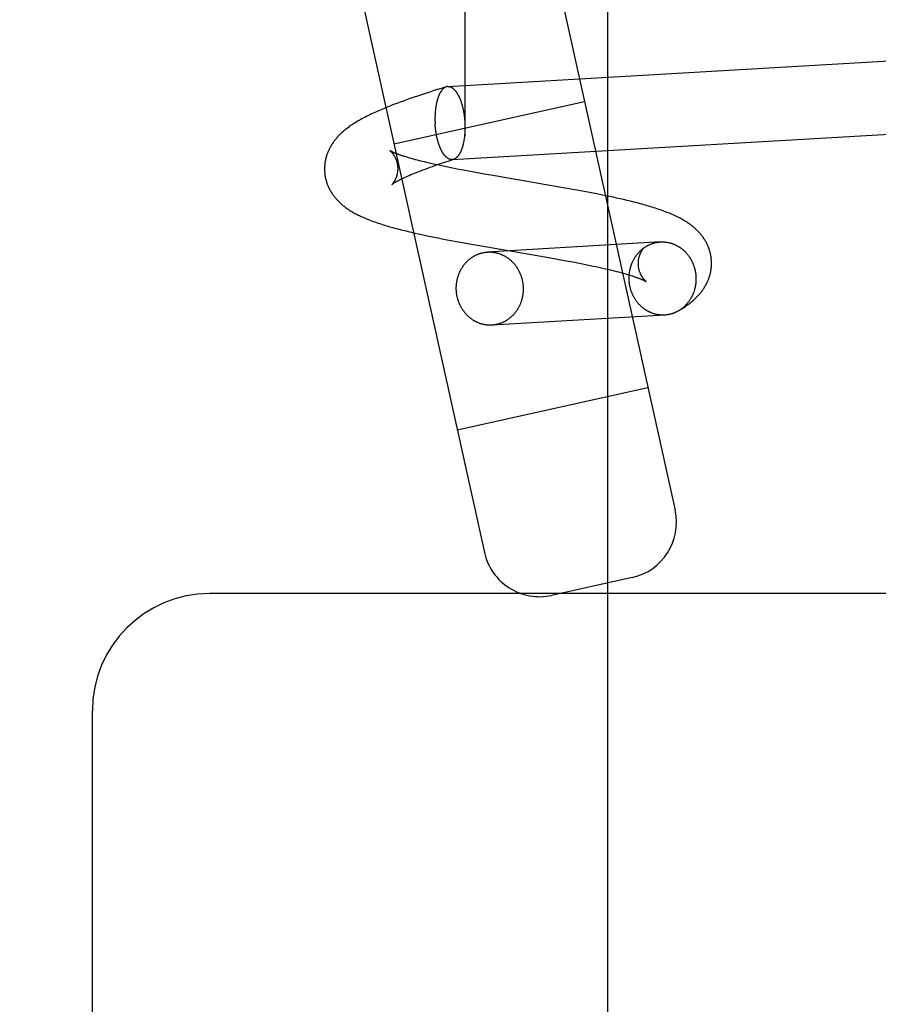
# Model space of a CAD drawing. Header units: inches. Extents: x 0 to 215, y 0 to 139.
# Tile 77 of 111: x 123.585 to 124.042, y 52.573 to 53.097. Entities that reach past the tile are written whole.
import ezdxf

# ---------------------------------------------------------------- set-up
doc = ezdxf.new("R2010")
doc.units = ezdxf.units.IN
doc.header["$LTSCALE"] = 11.804375
doc.header["$MEASUREMENT"] = 0
doc.linetypes.add('HIDDEN', pattern=[0.2, 0.1, -0.1])
doc.layers.add('DEFAULT_2', color=8, linetype='HIDDEN')

msp = doc.modelspace()

# ---------------------------------------------------------------- linework, layer by layer
at = {"layer": 'DEFAULT_2', "color": 8, "linetype": 'HIDDEN'}
for p, q in [((123.82173, 54.21611), (123.82173, 52.3673)), ((123.89783, 52.36862), (123.89783, 54.21479)), ((123.58452, 53.93146), (123.83214, 52.81356)), ((123.74012, 53.70987), (123.93368, 52.83605)), ((123.81262, 53.06177), (124.3015, 53.0903)), ((123.80244, 53.05865), (123.79967, 53.05774)), ((123.80523, 53.05955), (123.80244, 53.05865)), ((123.80901, 53.06074), (123.80523, 53.05955)), ((123.81184, 53.06162), (123.80901, 53.06074)), ((123.78545, 53.05276), (123.78374, 53.05211)), ((123.78392, 53.03128), (123.88545, 53.05377)), ((123.78718, 53.0534), (123.78545, 53.05276)), ((123.78892, 53.05404), (123.78718, 53.0534)), ((123.79067, 53.05467), (123.78892, 53.05404)), ((123.79244, 53.05529), (123.79067, 53.05467)), ((123.79423, 53.05591), (123.79244, 53.05529)), ((123.79693, 53.05683), (123.79423, 53.05591)), ((123.79967, 53.05774), (123.79693, 53.05683)), ((123.78204, 53.05145), (123.78035, 53.05078)), ((123.78374, 53.05211), (123.78204, 53.05145)), ((123.81489, 53.02283), (124.26062, 53.04885)), ((123.7913, 53.02395), (123.79039, 53.02422)), ((123.79225, 53.02366), (123.7913, 53.02395)), ((123.79325, 53.02338), (123.79225, 53.02366)), ((123.7943, 53.02308), (123.79325, 53.02338)), ((123.79539, 53.02279), (123.7943, 53.02308)), ((123.79653, 53.02248), (123.79539, 53.02279)), ((123.79771, 53.02218), (123.79653, 53.02248)), ((123.79894, 53.02187), (123.79771, 53.02218)), ((123.80021, 53.02156), (123.79894, 53.02187)), ((123.80152, 53.02124), (123.80021, 53.02156)), ((123.80288, 53.02092), (123.80152, 53.02124)), ((123.80878, 53.0207), (123.81103, 53.02145)), ((123.81103, 53.02145), (123.81335, 53.02222)), ((123.81335, 53.02222), (123.81574, 53.023)), ((123.79492, 53.01562), (123.79597, 53.01604)), ((123.79597, 53.01604), (123.79707, 53.01647)), ((123.79707, 53.01647), (123.79821, 53.01691)), ((123.79821, 53.01691), (123.79939, 53.01736)), ((123.79939, 53.01736), (123.80061, 53.01782)), ((123.80061, 53.01782), (123.80188, 53.01828)), ((123.80188, 53.01828), (123.80318, 53.01875)), ((123.80427, 53.0206), (123.80288, 53.02092)), ((123.80318, 53.01875), (123.80453, 53.01923)), ((123.80571, 53.02028), (123.80427, 53.0206)), ((123.80453, 53.01923), (123.80661, 53.01996)), ((123.80792, 53.0198), (123.80571, 53.02028)), ((123.80661, 53.01996), (123.80878, 53.0207)), ((123.81022, 53.01931), (123.80792, 53.0198)), ((123.8126, 53.01881), (123.81022, 53.01931)), ((123.81506, 53.01832), (123.8126, 53.01881)), ((123.81843, 53.01765), (123.81506, 53.01832)), ((123.82192, 53.01699), (123.81843, 53.01765)), ((123.82643, 53.01615), (123.82192, 53.01699)), ((123.83108, 53.01531), (123.82643, 53.01615)), ((123.79034, 53.01367), (123.79116, 53.01404)), ((123.79116, 53.01404), (123.79203, 53.01442)), ((123.79203, 53.01442), (123.79295, 53.01481)), ((123.79295, 53.01481), (123.79391, 53.01521)), ((123.79391, 53.01521), (123.79492, 53.01562)), ((123.83877, 53.01396), (123.83108, 53.01531)), ((123.87414, 53.00788), (123.83877, 53.01396)), ((123.8802, 53.00679), (123.87414, 53.00788)), ((123.88519, 53.00586), (123.8802, 53.00679)), ((123.88914, 53.00511), (123.88519, 53.00586)), ((123.89207, 53.00454), (123.88914, 53.00511)), ((123.89498, 53.00395), (123.89207, 53.00454)), ((123.89785, 53.00336), (123.89498, 53.00395)), ((123.90069, 53.00276), (123.89785, 53.00336)), ((123.90256, 53.00235), (123.90069, 53.00276)), ((123.90442, 53.00193), (123.90256, 53.00235)), ((123.90627, 53.00151), (123.90442, 53.00193)), ((123.9081, 53.00108), (123.90627, 53.00151)), ((123.90992, 53.00064), (123.9081, 53.00108)), ((123.91173, 53.00019), (123.90992, 53.00064)), ((123.91352, 52.99973), (123.91173, 53.00019)), ((123.78605, 52.9859), (123.78784, 52.98544)), ((123.78784, 52.98544), (123.78964, 52.98499)), ((123.78964, 52.98499), (123.79145, 52.98454)), ((123.79145, 52.98454), (123.79327, 52.98411)), ((123.79327, 52.98411), (123.79511, 52.98369)), ((123.79511, 52.98369), (123.79696, 52.98327)), ((123.79696, 52.98327), (123.79883, 52.98286)), ((123.79883, 52.98286), (123.80166, 52.98226)), ((123.80166, 52.98226), (123.80452, 52.98166)), ((123.80452, 52.98166), (123.80741, 52.98108)), ((123.80741, 52.98108), (123.81033, 52.9805)), ((123.81033, 52.9805), (123.81427, 52.97975)), ((123.81427, 52.97975), (123.81824, 52.97901)), ((123.81824, 52.97901), (123.82326, 52.9781)), ((123.82326, 52.9781), (123.86545, 52.97082)), ((123.92588, 52.97898), (123.83381, 52.9736)), ((123.91728, 52.97597), (123.91699, 52.97574)), ((123.86545, 52.97082), (123.87111, 52.96981)), ((123.87111, 52.96981), (123.87569, 52.96897)), ((123.87569, 52.96897), (123.87924, 52.96831)), ((123.87924, 52.96831), (123.88269, 52.96764)), ((123.88269, 52.96764), (123.8852, 52.96715)), ((123.8852, 52.96715), (123.88764, 52.96665)), ((123.88764, 52.96665), (123.89001, 52.96616)), ((123.89001, 52.96616), (123.8923, 52.96567)), ((123.8923, 52.96567), (123.8945, 52.96519)), ((123.8945, 52.96519), (123.89593, 52.96486)), ((123.89593, 52.96486), (123.89732, 52.96455)), ((123.89732, 52.96455), (123.89866, 52.96423)), ((123.89866, 52.96423), (123.89997, 52.96391)), ((123.89997, 52.96391), (123.90123, 52.9636)), ((123.90123, 52.9636), (123.90245, 52.9633)), ((123.90245, 52.9633), (123.90363, 52.96299)), ((123.90363, 52.96299), (123.90476, 52.96269)), ((123.90476, 52.96269), (123.90584, 52.96239)), ((123.90584, 52.96239), (123.90688, 52.9621)), ((123.90688, 52.9621), (123.90788, 52.96182)), ((123.90788, 52.96182), (123.90882, 52.96153)), ((123.90882, 52.96153), (123.90972, 52.96126)), ((123.92815, 52.94004), (123.83608, 52.93467)), ((123.81765, 52.87897), (123.91919, 52.90147)), ((123.91088, 52.80027), (123.86792, 52.79076)), ((124.06073, 52.79171), (123.68573, 52.79171)), ((123.62323, 51.60421), (123.62323, 52.72921))]:
    msp.add_line(p, q, dxfattribs=at)
for points in [[(123.81184, 53.06162), (123.81178, 53.06161), (123.81166, 53.06156), (123.81154, 53.06152), (123.81142, 53.06147), (123.8113, 53.06141), (123.81119, 53.06135), (123.81107, 53.06129), (123.81095, 53.06122), (123.81084, 53.06115), (123.81072, 53.06107), (123.81061, 53.06099), (123.8105, 53.0609), (123.81039, 53.06081), (123.81028, 53.06071), (123.81017, 53.06061), (123.81006, 53.06051), (123.80995, 53.0604), (123.80984, 53.06029), (123.80973, 53.06017), (123.80963, 53.06005), (123.80952, 53.05992), (123.80942, 53.05979), (123.80932, 53.05966), (123.80921, 53.05952), (123.80911, 53.05938), (123.80901, 53.05923), (123.80891, 53.05908), (123.80882, 53.05893), (123.80872, 53.05877), (123.80863, 53.05861), (123.80853, 53.05844), (123.80844, 53.05827), (123.80835, 53.0581), (123.80826, 53.05792), (123.80817, 53.05774), (123.80808, 53.05756), (123.808, 53.05737), (123.80791, 53.05718), (123.80783, 53.05698), (123.80775, 53.05678), (123.80767, 53.05658), (123.80759, 53.05638), (123.80751, 53.05617), (123.80743, 53.05596), (123.80736, 53.05574), (123.80729, 53.05552), (123.80722, 53.0553), (123.80715, 53.05507), (123.80708, 53.05485), (123.80701, 53.05462), (123.80695, 53.05438), (123.80688, 53.05415), (123.80682, 53.05391), (123.80676, 53.05366), (123.8067, 53.05342), (123.80664, 53.05317), (123.80659, 53.05292), (123.80654, 53.05267), (123.80648, 53.05241), (123.80643, 53.05216), (123.80639, 53.0519), (123.80634, 53.05163), (123.80629, 53.05137), (123.80625, 53.0511), (123.80621, 53.05084), (123.80617, 53.05057), (123.80613, 53.05029), (123.8061, 53.05002), (123.80606, 53.04974), (123.80603, 53.04946), (123.806, 53.04918), (123.80597, 53.0489), (123.80594, 53.04862), (123.80592, 53.04834), (123.8059, 53.04805), (123.80587, 53.04776), (123.80586, 53.04747), (123.80584, 53.04718), (123.80582, 53.04689), (123.80581, 53.0466), (123.8058, 53.04631), (123.80579, 53.04601), (123.80578, 53.04572), (123.80577, 53.04542), (123.80577, 53.04513), (123.80577, 53.04483), (123.80577, 53.04453), (123.80577, 53.04424), (123.80577, 53.04394), (123.80578, 53.04364), (123.80578, 53.04334), (123.80579, 53.04304), (123.8058, 53.04274), (123.80582, 53.04244), (123.80583, 53.04214), (123.80585, 53.04184)], [(123.81262, 53.06177), (123.8125, 53.06176), (123.81238, 53.06174), (123.81226, 53.06173), (123.81213, 53.0617), (123.81201, 53.06167), (123.81189, 53.06164), (123.81184, 53.06162)], [(123.81262, 53.06177), (123.81274, 53.06177), (123.81286, 53.06177), (123.81299, 53.06177), (123.81311, 53.06176), (123.81323, 53.06175), (123.81335, 53.06173), (123.81348, 53.0617), (123.8136, 53.06168), (123.81372, 53.06165), (123.81385, 53.06161), (123.81397, 53.06157), (123.81409, 53.06152), (123.81422, 53.06147), (123.81434, 53.06142), (123.81446, 53.06136), (123.81458, 53.06129), (123.81471, 53.06122), (123.81483, 53.06115), (123.81495, 53.06107), (123.81507, 53.06099), (123.81519, 53.06091), (123.81531, 53.06081), (123.81543, 53.06072), (123.81555, 53.06062), (123.81567, 53.06052), (123.81579, 53.06041), (123.81591, 53.0603), (123.81603, 53.06018), (123.81615, 53.06006), (123.81626, 53.05993), (123.81638, 53.0598), (123.8165, 53.05967), (123.81661, 53.05953), (123.81673, 53.05939), (123.81684, 53.05925), (123.81695, 53.0591), (123.81707, 53.05894), (123.81718, 53.05878), (123.81729, 53.05862), (123.8174, 53.05846), (123.81751, 53.05829), (123.81762, 53.05811), (123.81772, 53.05794), (123.81783, 53.05776), (123.81793, 53.05757), (123.81804, 53.05738), (123.81814, 53.05719), (123.81824, 53.057), (123.81835, 53.0568), (123.81845, 53.0566), (123.81854, 53.05639), (123.81864, 53.05618), (123.81874, 53.05597), (123.81883, 53.05576), (123.81893, 53.05554), (123.81902, 53.05532), (123.81911, 53.05509), (123.8192, 53.05487), (123.81929, 53.05463), (123.81938, 53.0544), (123.81947, 53.05416), (123.81955, 53.05393), (123.81964, 53.05368), (123.81972, 53.05344), (123.8198, 53.05319), (123.81988, 53.05294), (123.81996, 53.05269), (123.82004, 53.05243), (123.82011, 53.05218), (123.82019, 53.05192), (123.82026, 53.05166), (123.82033, 53.05139), (123.8204, 53.05113), (123.82047, 53.05086), (123.82053, 53.05059), (123.8206, 53.05031), (123.82066, 53.05004), (123.82072, 53.04976), (123.82078, 53.04949), (123.82084, 53.04921), (123.82089, 53.04893), (123.82095, 53.04864), (123.821, 53.04836), (123.82105, 53.04807), (123.8211, 53.04779), (123.82115, 53.0475), (123.82119, 53.04721), (123.82124, 53.04692), (123.82128, 53.04662), (123.82132, 53.04633), (123.82136, 53.04604), (123.8214, 53.04574), (123.82143, 53.04545), (123.82146, 53.04515), (123.8215, 53.04485), (123.82153, 53.04456), (123.82155, 53.04426), (123.82158, 53.04396), (123.8216, 53.04366), (123.82163, 53.04336), (123.82165, 53.04306), (123.82166, 53.04276)], [(123.78035, 53.05078), (123.77952, 53.05044), (123.77868, 53.05009), (123.77786, 53.04975), (123.77703, 53.0494), (123.7762, 53.04904), (123.77537, 53.04868), (123.77454, 53.04831), (123.77369, 53.04793), (123.77285, 53.04754), (123.77199, 53.04714), (123.77114, 53.04674), (123.77029, 53.04632), (123.76945, 53.04591), (123.76863, 53.04549), (123.76783, 53.04507), (123.76706, 53.04466), (123.76631, 53.04425), (123.76559, 53.04385), (123.7649, 53.04345), (123.76423, 53.04305), (123.76358, 53.04266), (123.76296, 53.04228), (123.76235, 53.04189), (123.76177, 53.04151), (123.76121, 53.04114), (123.76066, 53.04076), (123.76013, 53.04039), (123.75962, 53.04001), (123.75912, 53.03964), (123.75863, 53.03927), (123.75816, 53.0389), (123.7577, 53.03853), (123.75726, 53.03816), (123.75684, 53.03779), (123.75642, 53.03743), (123.75603, 53.03707), (123.75564, 53.03671), (123.75527, 53.03635), (123.7549, 53.03599), (123.75455, 53.03563), (123.75421, 53.03526), (123.75387, 53.0349), (123.75354, 53.03453), (123.75322, 53.03416), (123.75291, 53.03379), (123.7526, 53.03341), (123.7523, 53.03303), (123.75201, 53.03264), (123.75172, 53.03226), (123.75145, 53.03187), (123.75118, 53.03147), (123.75092, 53.03108), (123.75067, 53.03068), (123.75043, 53.03029), (123.7502, 53.02989), (123.74997, 53.02949), (123.74975, 53.02909), (123.74955, 53.02869), (123.74935, 53.02828), (123.74916, 53.02788), (123.74897, 53.02747), (123.7488, 53.02707), (123.74863, 53.02666), (123.74847, 53.02625), (123.74832, 53.02584), (123.74817, 53.02543), (123.74804, 53.02501), (123.74791, 53.02459), (123.74779, 53.02418), (123.74767, 53.02376), (123.74757, 53.02334), (123.74747, 53.02291), (123.74738, 53.02249), (123.7473, 53.02207), (123.74723, 53.02164), (123.74716, 53.02122), (123.7471, 53.02079), (123.74705, 53.02036), (123.74701, 53.01994), (123.74698, 53.01951), (123.74695, 53.01908), (123.74693, 53.01865), (123.74692, 53.01822), (123.74692, 53.01779), (123.74692, 53.01736), (123.74694, 53.01694), (123.74696, 53.01654)], [(123.82166, 53.04276), (123.82168, 53.04246), (123.8217, 53.04216), (123.82171, 53.04186), (123.82172, 53.04156), (123.82173, 53.04126), (123.82174, 53.04096), (123.82174, 53.04067), (123.82174, 53.04037), (123.82175, 53.04007)], [(123.81489, 53.02283), (123.81477, 53.02283), (123.81465, 53.02283), (123.81453, 53.02283), (123.8144, 53.02284), (123.81428, 53.02286), (123.81416, 53.02287), (123.81403, 53.0229), (123.81391, 53.02293), (123.81379, 53.02296), (123.81367, 53.02299), (123.81354, 53.02304), (123.81342, 53.02308), (123.8133, 53.02313), (123.81317, 53.02319), (123.81305, 53.02325), (123.81293, 53.02331), (123.81281, 53.02338), (123.81268, 53.02345), (123.81256, 53.02353), (123.81244, 53.02361), (123.81232, 53.0237), (123.8122, 53.02379), (123.81208, 53.02388), (123.81196, 53.02398), (123.81184, 53.02409), (123.81172, 53.02419), (123.8116, 53.02431), (123.81148, 53.02442), (123.81136, 53.02454), (123.81125, 53.02467), (123.81113, 53.0248), (123.81102, 53.02493), (123.8109, 53.02507), (123.81079, 53.02521), (123.81067, 53.02536), (123.81056, 53.02551), (123.81045, 53.02566), (123.81033, 53.02582), (123.81022, 53.02598), (123.81011, 53.02615), (123.81, 53.02631), (123.8099, 53.02649), (123.80979, 53.02666), (123.80968, 53.02685), (123.80958, 53.02703), (123.80947, 53.02722), (123.80937, 53.02741), (123.80927, 53.0276), (123.80917, 53.0278), (123.80907, 53.028), (123.80897, 53.02821), (123.80887, 53.02842), (123.80877, 53.02863), (123.80868, 53.02885), (123.80858, 53.02906), (123.80849, 53.02929), (123.8084, 53.02951), (123.80831, 53.02974), (123.80822, 53.02997), (123.80813, 53.0302), (123.80804, 53.03044), (123.80796, 53.03068), (123.80787, 53.03092), (123.80779, 53.03116), (123.80771, 53.03141), (123.80763, 53.03166), (123.80755, 53.03191), (123.80747, 53.03217), (123.8074, 53.03243), (123.80733, 53.03268), (123.80725, 53.03295), (123.80718, 53.03321), (123.80711, 53.03348), (123.80705, 53.03375), (123.80698, 53.03402), (123.80692, 53.03429), (123.80685, 53.03456), (123.80679, 53.03484), (123.80673, 53.03512), (123.80667, 53.0354), (123.80662, 53.03568), (123.80656, 53.03596), (123.80651, 53.03624), (123.80646, 53.03653), (123.80641, 53.03682), (123.80636, 53.03711), (123.80632, 53.03739), (123.80627, 53.03769), (123.80623, 53.03798), (123.80619, 53.03827), (123.80615, 53.03856), (123.80611, 53.03886), (123.80608, 53.03915), (123.80605, 53.03945), (123.80602, 53.03975), (123.80599, 53.04005), (123.80596, 53.04034), (123.80593, 53.04064), (123.80591, 53.04094), (123.80589, 53.04124), (123.80587, 53.04154), (123.80585, 53.04184)], [(123.82175, 53.03977), (123.82174, 53.03947), (123.82174, 53.03918), (123.82173, 53.03888), (123.82172, 53.03859), (123.82171, 53.03829), (123.8217, 53.038), (123.82169, 53.03771), (123.82167, 53.03742), (123.82166, 53.03713), (123.82164, 53.03684), (123.82162, 53.03655), (123.82159, 53.03627), (123.82157, 53.03598), (123.82154, 53.0357), (123.82151, 53.03542), (123.82148, 53.03514), (123.82145, 53.03486), (123.82142, 53.03458), (123.82138, 53.03431), (123.82134, 53.03404), (123.8213, 53.03377), (123.82126, 53.0335), (123.82122, 53.03323), (123.82117, 53.03297), (123.82113, 53.03271), (123.82108, 53.03245), (123.82103, 53.03219), (123.82098, 53.03193), (123.82092, 53.03168), (123.82087, 53.03143), (123.82081, 53.03118), (123.82075, 53.03094), (123.82069, 53.0307), (123.82063, 53.03046), (123.82057, 53.03022), (123.8205, 53.02999), (123.82043, 53.02976), (123.82037, 53.02953), (123.8203, 53.0293), (123.82022, 53.02908), (123.82015, 53.02886), (123.82008, 53.02865), (123.82, 53.02843), (123.81992, 53.02823), (123.81984, 53.02802), (123.81976, 53.02782), (123.81968, 53.02762), (123.8196, 53.02742), (123.81951, 53.02723), (123.81943, 53.02704), (123.81934, 53.02686), (123.81925, 53.02668), (123.81916, 53.0265), (123.81907, 53.02633), (123.81898, 53.02616), (123.81889, 53.02599), (123.81879, 53.02583), (123.81869, 53.02567), (123.8186, 53.02552), (123.8185, 53.02537), (123.8184, 53.02522), (123.8183, 53.02508), (123.8182, 53.02494), (123.81809, 53.02481), (123.81799, 53.02468), (123.81788, 53.02455), (123.81778, 53.02443), (123.81767, 53.02432), (123.81756, 53.0242), (123.81746, 53.02409), (123.81735, 53.02399), (123.81724, 53.02389), (123.81712, 53.02379), (123.81701, 53.0237), (123.8169, 53.02362), (123.81679, 53.02353), (123.81667, 53.02346), (123.81656, 53.02338), (123.81644, 53.02331), (123.81633, 53.02325), (123.81621, 53.02319), (123.81609, 53.02314), (123.81597, 53.02308), (123.81586, 53.02304), (123.81574, 53.023)], [(123.78171, 53.02765), (123.78171, 53.02765), (123.7817, 53.02765), (123.78171, 53.02765), (123.78173, 53.02764), (123.78175, 53.02762), (123.78177, 53.0276), (123.7818, 53.02758), (123.78184, 53.02755), (123.78188, 53.02752), (123.78192, 53.02748), (123.78197, 53.02744), (123.78203, 53.02739), (123.78209, 53.02734), (123.78215, 53.02728), (123.78222, 53.02722), (123.78229, 53.02715), (123.78236, 53.02708), (123.78244, 53.027), (123.78253, 53.02691), (123.78261, 53.02682), (123.78271, 53.02672), (123.7828, 53.02662), (123.7829, 53.02651), (123.783, 53.02639), (123.7831, 53.02626), (123.7832, 53.02613), (123.78331, 53.02599), (123.78342, 53.02584), (123.78353, 53.02569), (123.78365, 53.02553), (123.78376, 53.02535), (123.78388, 53.02517), (123.78399, 53.02498), (123.78411, 53.02479), (123.78423, 53.02458), (123.78435, 53.02436), (123.78446, 53.02414), (123.78458, 53.0239), (123.78469, 53.02366), (123.78481, 53.02341), (123.78492, 53.02314), (123.78502, 53.02287), (123.78513, 53.0226), (123.78522, 53.02231), (123.78532, 53.02202), (123.7854, 53.02172), (123.78549, 53.02141), (123.78556, 53.0211), (123.78563, 53.02078), (123.7857, 53.02045), (123.78575, 53.02013), (123.7858, 53.0198), (123.78584, 53.01946), (123.78587, 53.01913), (123.78589, 53.01881)], [(123.79039, 53.02422), (123.78954, 53.02449), (123.78913, 53.02462), (123.78873, 53.02475), (123.78835, 53.02488), (123.78797, 53.02501), (123.78761, 53.02513), (123.78726, 53.02525), (123.78692, 53.02537), (123.78659, 53.02549), (123.78628, 53.0256), (123.78598, 53.02572), (123.78569, 53.02583), (123.78541, 53.02593), (123.78514, 53.02604), (123.78488, 53.02614), (123.78464, 53.02624), (123.7844, 53.02634), (123.78418, 53.02643), (123.78397, 53.02652), (123.78377, 53.02661), (123.78358, 53.02669), (123.7834, 53.02677), (123.78323, 53.02685), (123.78307, 53.02693), (123.78292, 53.027), (123.78278, 53.02706), (123.78265, 53.02713), (123.78253, 53.02719), (123.78242, 53.02725), (123.78232, 53.0273), (123.78222, 53.02735), (123.78214, 53.0274), (123.78206, 53.02744), (123.78199, 53.02748), (123.78193, 53.02752), (123.78188, 53.02755), (123.78183, 53.02757), (123.78179, 53.0276), (123.78176, 53.02762), (123.78174, 53.02763), (123.78172, 53.02764), (123.78171, 53.02765)], [(123.81571, 53.02299), (123.81562, 53.02296), (123.8155, 53.02293), (123.81538, 53.0229), (123.81526, 53.02288), (123.81513, 53.02286), (123.81501, 53.02284), (123.81489, 53.02283)], [(123.74696, 53.01654), (123.74698, 53.01614), (123.74702, 53.01571), (123.74707, 53.01528), (123.74712, 53.01484), (123.74718, 53.01441), (123.74725, 53.01399), (123.74733, 53.01356), (123.74741, 53.01313), (123.74751, 53.01271), (123.74761, 53.01229), (123.74772, 53.01186), (123.74783, 53.01145), (123.74796, 53.01103), (123.74809, 53.01061), (123.74823, 53.0102), (123.74838, 53.00979), (123.74854, 53.00938), (123.7487, 53.00897), (123.74887, 53.00857), (123.74905, 53.00816), (123.74924, 53.00776), (123.74944, 53.00736), (123.74964, 53.00697), (123.74985, 53.00658), (123.75007, 53.00619), (123.7503, 53.0058), (123.75053, 53.00541), (123.75077, 53.00503), (123.75102, 53.00466), (123.75128, 53.00428), (123.75155, 53.0039), (123.75182, 53.00353), (123.75211, 53.00316), (123.7524, 53.00279), (123.7527, 53.00242), (123.75302, 53.00205), (123.75334, 53.00168), (123.75367, 53.00132), (123.75401, 53.00097), (123.75435, 53.00062), (123.7547, 53.00027), (123.75505, 52.99993), (123.75541, 52.9996), (123.75578, 52.99927), (123.75615, 52.99894), (123.75654, 52.99862), (123.75693, 52.99829), (123.75733, 52.99797), (123.75775, 52.99765), (123.75817, 52.99734), (123.75861, 52.99702), (123.75906, 52.9967), (123.75952, 52.99639), (123.76, 52.99607), (123.76049, 52.99576), (123.761, 52.99544), (123.76151, 52.99513), (123.76204, 52.99482), (123.76259, 52.99451), (123.76314, 52.99421), (123.76371, 52.9939), (123.7643, 52.9936), (123.76489, 52.9933), (123.76551, 52.993), (123.76614, 52.9927), (123.76678, 52.9924), (123.76745, 52.9921), (123.76814, 52.9918), (123.76886, 52.99149), (123.7696, 52.99119), (123.77036, 52.99088), (123.77115, 52.99057), (123.77197, 52.99026), (123.77281, 52.98995), (123.77368, 52.98964), (123.77457, 52.98933), (123.77546, 52.98903), (123.77636, 52.98873), (123.77724, 52.98844), (123.77812, 52.98816), (123.779, 52.98789), (123.77987, 52.98763), (123.78075, 52.98737), (123.78163, 52.98711), (123.78251, 52.98686), (123.78339, 52.98662), (123.78428, 52.98637), (123.78605, 52.9859)], [(123.78589, 53.01881), (123.78591, 53.01849), (123.78591, 53.01816), (123.78591, 53.01783), (123.7859, 53.0175), (123.78589, 53.01717), (123.78586, 53.01684), (123.78583, 53.01652), (123.78579, 53.0162), (123.78575, 53.01588), (123.7857, 53.01558), (123.78564, 53.01528), (123.78557, 53.01498), (123.78551, 53.01469), (123.78543, 53.01441), (123.78536, 53.01414), (123.78527, 53.01388), (123.78519, 53.01363), (123.7851, 53.01338), (123.78501, 53.01314), (123.78492, 53.01292), (123.78483, 53.0127), (123.78474, 53.01249), (123.78464, 53.01228), (123.78455, 53.01209), (123.78446, 53.01191), (123.78436, 53.01173), (123.78427, 53.01156), (123.78418, 53.0114), (123.78409, 53.01125), (123.784, 53.01111), (123.78391, 53.01097), (123.78383, 53.01084), (123.78374, 53.01072), (123.78366, 53.01061), (123.78359, 53.0105), (123.78351, 53.0104), (123.78344, 53.0103), (123.78337, 53.01021), (123.7833, 53.01013), (123.78324, 53.01005), (123.78317, 53.00998), (123.78312, 53.00991), (123.78306, 53.00985), (123.78301, 53.0098), (123.78297, 53.00975), (123.78293, 53.0097), (123.78289, 53.00967), (123.78286, 53.00963), (123.78283, 53.00961), (123.78281, 53.00958), (123.78279, 53.00957), (123.78277, 53.00955), (123.78276, 53.00954)], [(123.78276, 53.00954), (123.78276, 53.00954), (123.78276, 53.00954), (123.78277, 53.00955), (123.78278, 53.00956), (123.7828, 53.00958), (123.78283, 53.0096), (123.78286, 53.00963), (123.7829, 53.00966), (123.78295, 53.00969), (123.783, 53.00973), (123.78306, 53.00978), (123.78313, 53.00983), (123.78321, 53.00988), (123.78329, 53.00994), (123.78338, 53.01), (123.78348, 53.01007), (123.78359, 53.01014), (123.78371, 53.01022), (123.78383, 53.0103), (123.78397, 53.01038), (123.78411, 53.01047), (123.78427, 53.01057), (123.78443, 53.01067), (123.78461, 53.01077), (123.78479, 53.01088), (123.78498, 53.01099), (123.78519, 53.01111), (123.7854, 53.01123), (123.78563, 53.01135), (123.78586, 53.01148), (123.78611, 53.01161), (123.78637, 53.01175), (123.78663, 53.01189), (123.78691, 53.01203), (123.7872, 53.01218), (123.78751, 53.01233), (123.78782, 53.01249), (123.78815, 53.01265), (123.78848, 53.01281), (123.78883, 53.01297), (123.78919, 53.01314), (123.78956, 53.01332), (123.78995, 53.01349), (123.79034, 53.01367)], [(123.95308, 52.96897), (123.95305, 52.96937), (123.95301, 52.9698), (123.95297, 52.97024), (123.95292, 52.97067), (123.95286, 52.9711), (123.95279, 52.97153), (123.95271, 52.97195), (123.95262, 52.97238), (123.95253, 52.97281), (123.95243, 52.97323), (123.95232, 52.97365), (123.9522, 52.97407), (123.95207, 52.97449), (123.95194, 52.97491), (123.9518, 52.97532), (123.95165, 52.97574), (123.95149, 52.97615), (123.95133, 52.97655), (123.95115, 52.97696), (123.95097, 52.97736), (123.95078, 52.97776), (123.95059, 52.97816), (123.95038, 52.97856), (123.95017, 52.97895), (123.94995, 52.97934), (123.94973, 52.97973), (123.94949, 52.98011), (123.94925, 52.9805), (123.949, 52.98088), (123.94874, 52.98126), (123.94847, 52.98163), (123.94819, 52.98201), (123.94791, 52.98238), (123.94761, 52.98275), (123.94731, 52.98312), (123.947, 52.98348), (123.94668, 52.98384), (123.94635, 52.9842), (123.94601, 52.98456), (123.94567, 52.98491), (123.94532, 52.98525), (123.94496, 52.9856), (123.9446, 52.98593), (123.94423, 52.98627), (123.94385, 52.98659), (123.94347, 52.98692), (123.94307, 52.98724), (123.94267, 52.98756), (123.94225, 52.98788), (123.94183, 52.9882), (123.94139, 52.98851), (123.94093, 52.98883), (123.94047, 52.98915), (123.93998, 52.98947), (123.93948, 52.98979), (123.93896, 52.99011), (123.93841, 52.99044), (123.93784, 52.99077), (123.93725, 52.9911), (123.93665, 52.99143), (123.93603, 52.99176), (123.93539, 52.99209), (123.93473, 52.99241), (123.93404, 52.99274), (123.93334, 52.99307), (123.93261, 52.9934), (123.93185, 52.99373), (123.93106, 52.99407), (123.93024, 52.9944), (123.92939, 52.99474), (123.92853, 52.99507), (123.92765, 52.9954), (123.92677, 52.99572), (123.92588, 52.99603), (123.925, 52.99634), (123.92412, 52.99663), (123.92323, 52.99692), (123.92235, 52.9972), (123.92147, 52.99748), (123.9206, 52.99775), (123.91972, 52.99801), (123.91883, 52.99827), (123.91795, 52.99852), (123.91707, 52.99877), (123.91619, 52.99902), (123.9153, 52.99926), (123.91352, 52.99973)], [(123.90923, 52.95847), (123.90921, 52.95877), (123.9092, 52.95906), (123.90919, 52.95935), (123.90919, 52.95965), (123.90919, 52.95994), (123.9092, 52.96024), (123.90921, 52.96053), (123.90922, 52.96082), (123.90924, 52.96112), (123.90926, 52.96141), (123.90928, 52.9617), (123.90931, 52.962), (123.90935, 52.96229), (123.90938, 52.96258), (123.90943, 52.96287), (123.90947, 52.96316), (123.90952, 52.96345), (123.90957, 52.96374), (123.90963, 52.96402), (123.90969, 52.96431), (123.90976, 52.96459), (123.90983, 52.96488), (123.9099, 52.96516), (123.90998, 52.96544), (123.91006, 52.96572), (123.91015, 52.966), (123.91023, 52.96628), (123.91033, 52.96655), (123.91042, 52.96683), (123.91052, 52.9671), (123.91063, 52.96737), (123.91074, 52.96764), (123.91085, 52.9679), (123.91096, 52.96817), (123.91108, 52.96843), (123.9112, 52.96869), (123.91133, 52.96895), (123.91146, 52.96921), (123.91159, 52.96946), (123.91173, 52.96971), (123.91187, 52.96996), (123.91201, 52.97021), (123.91216, 52.97046), (123.91231, 52.9707), (123.91246, 52.97094), (123.91262, 52.97117), (123.91278, 52.97141), (123.91295, 52.97164), (123.91311, 52.97187), (123.91328, 52.9721), (123.91346, 52.97232), (123.91363, 52.97254), (123.91381, 52.97276), (123.91399, 52.97297), (123.91418, 52.97318), (123.91437, 52.97339), (123.91456, 52.9736), (123.91475, 52.9738), (123.91495, 52.974), (123.91515, 52.97419), (123.91535, 52.97439), (123.91556, 52.97457), (123.91576, 52.97476), (123.91597, 52.97494), (123.91619, 52.97512), (123.9164, 52.97529), (123.91662, 52.97546), (123.91684, 52.97563), (123.91699, 52.97574)], [(123.91415, 52.9667), (123.91413, 52.96701), (123.91412, 52.96734), (123.91412, 52.96768), (123.91413, 52.96801), (123.91415, 52.96834), (123.91417, 52.96866), (123.9142, 52.96898), (123.91424, 52.9693), (123.91429, 52.96961), (123.91434, 52.96992), (123.9144, 52.97022), (123.91446, 52.97051), (123.91453, 52.9708), (123.9146, 52.97108), (123.91468, 52.97135), (123.91476, 52.97162), (123.91484, 52.97187), (123.91493, 52.97212), (123.91502, 52.97235), (123.91511, 52.97258), (123.9152, 52.9728), (123.91529, 52.97301), (123.91539, 52.97321), (123.91548, 52.9734), (123.91557, 52.97359), (123.91567, 52.97376), (123.91576, 52.97393), (123.91585, 52.97409), (123.91594, 52.97424), (123.91603, 52.97439), (123.91612, 52.97452), (123.9162, 52.97465), (123.91629, 52.97478), (123.91637, 52.97489), (123.91645, 52.975), (123.91652, 52.9751), (123.91659, 52.9752), (123.91666, 52.97529), (123.91673, 52.97537), (123.91679, 52.97545), (123.91686, 52.97552), (123.91691, 52.97559), (123.91697, 52.97565), (123.91702, 52.9757), (123.91706, 52.97575), (123.9171, 52.9758), (123.91714, 52.97584), (123.91717, 52.97587), (123.9172, 52.9759), (123.91723, 52.97592), (123.91725, 52.97594), (123.91726, 52.97595), (123.91727, 52.97596)], [(123.91699, 52.97574), (123.91706, 52.9758), (123.91729, 52.97596), (123.91751, 52.97611), (123.91774, 52.97626), (123.91797, 52.97641), (123.91821, 52.97656), (123.91844, 52.9767), (123.91868, 52.97684), (123.91892, 52.97697), (123.91916, 52.9771), (123.9194, 52.97722), (123.91964, 52.97734), (123.91989, 52.97746), (123.92014, 52.97757), (123.92039, 52.97768), (123.92064, 52.97779), (123.92089, 52.97789), (123.92114, 52.97798), (123.9214, 52.97807), (123.92165, 52.97816), (123.92191, 52.97825), (123.92217, 52.97832), (123.92243, 52.9784), (123.92269, 52.97847), (123.92295, 52.97854), (123.92321, 52.9786), (123.92348, 52.97866), (123.92374, 52.97871), (123.92401, 52.97876), (123.92427, 52.9788), (123.92454, 52.97884), (123.92481, 52.97888), (123.92507, 52.97891), (123.92534, 52.97894), (123.92561, 52.97896), (123.92588, 52.97898)], [(123.92588, 52.97898), (123.92615, 52.97899), (123.92642, 52.979), (123.92668, 52.979), (123.92695, 52.979), (123.92722, 52.979), (123.92749, 52.97899), (123.92776, 52.97898), (123.92803, 52.97896), (123.9283, 52.97894), (123.92857, 52.97891), (123.92884, 52.97888), (123.9291, 52.97884), (123.92937, 52.9788), (123.92964, 52.97876), (123.9299, 52.97871), (123.93017, 52.97866), (123.93043, 52.9786), (123.9307, 52.97854), (123.93096, 52.97847), (123.93122, 52.9784), (123.93148, 52.97833), (123.93174, 52.97825), (123.932, 52.97817), (123.93226, 52.97808), (123.93252, 52.97799), (123.93277, 52.97789), (123.93302, 52.97779), (123.93328, 52.97769), (123.93353, 52.97758), (123.93378, 52.97747), (123.93403, 52.97735), (123.93427, 52.97723), (123.93452, 52.9771), (123.93476, 52.97698), (123.935, 52.97684), (123.93524, 52.97671), (123.93548, 52.97657), (123.93572, 52.97642), (123.93595, 52.97627), (123.93618, 52.97612), (123.93641, 52.97596), (123.93664, 52.9758), (123.93687, 52.97564), (123.93709, 52.97547), (123.93731, 52.9753), (123.93753, 52.97513), (123.93775, 52.97495), (123.93796, 52.97477), (123.93817, 52.97458), (123.93838, 52.9744), (123.93859, 52.9742), (123.93879, 52.97401), (123.93899, 52.97381), (123.93919, 52.97361), (123.93938, 52.9734), (123.93958, 52.9732), (123.93976, 52.97298), (123.93995, 52.97277), (123.94013, 52.97255), (123.94032, 52.97233), (123.94049, 52.97211), (123.94067, 52.97188), (123.94084, 52.97165), (123.94101, 52.97142), (123.94117, 52.97119), (123.94133, 52.97095), (123.94149, 52.97071), (123.94165, 52.97047), (123.9418, 52.97022), (123.94195, 52.96998), (123.94209, 52.96973), (123.94224, 52.96948), (123.94237, 52.96922), (123.94251, 52.96897), (123.94264, 52.96871), (123.94277, 52.96845), (123.94289, 52.96818), (123.94301, 52.96792), (123.94313, 52.96765), (123.94324, 52.96738), (123.94335, 52.96711), (123.94346, 52.96684), (123.94356, 52.96657), (123.94366, 52.96629), (123.94375, 52.96602), (123.94384, 52.96574), (123.94393, 52.96546), (123.94401, 52.96518), (123.94409, 52.96489), (123.94417, 52.96461), (123.94424, 52.96433), (123.94431, 52.96404), (123.94437, 52.96375), (123.94443, 52.96346), (123.94448, 52.96318), (123.94454, 52.96289), (123.94458, 52.9626), (123.94463, 52.9623), (123.94467, 52.96201), (123.9447, 52.96172), (123.94473, 52.96143), (123.94476, 52.96113), (123.94478, 52.96084), (123.9448, 52.96055)], [(123.81716, 52.9531), (123.81714, 52.9534), (123.81713, 52.9537), (123.81713, 52.954), (123.81712, 52.9543), (123.81713, 52.9546), (123.81713, 52.9549), (123.81714, 52.9552), (123.81716, 52.9555), (123.81717, 52.9558), (123.8172, 52.9561), (123.81722, 52.95639), (123.81725, 52.95669), (123.81729, 52.95699), (123.81733, 52.95729), (123.81737, 52.95758), (123.81742, 52.95788), (123.81747, 52.95817), (123.81753, 52.95846), (123.81759, 52.95876), (123.81765, 52.95905), (123.81772, 52.95934), (123.81779, 52.95963), (123.81787, 52.95991), (123.81795, 52.9602), (123.81804, 52.96048), (123.81812, 52.96077), (123.81822, 52.96105), (123.81831, 52.96133), (123.81841, 52.96161), (123.81852, 52.96188), (123.81863, 52.96216), (123.81874, 52.96243), (123.81886, 52.9627), (123.81898, 52.96297), (123.8191, 52.96324), (123.81923, 52.9635), (123.81936, 52.96376), (123.81949, 52.96402), (123.81963, 52.96428), (123.81977, 52.96454), (123.81992, 52.96479), (123.82007, 52.96504), (123.82022, 52.96529), (123.82038, 52.96553), (123.82054, 52.96577), (123.8207, 52.96601), (123.82087, 52.96625), (123.82104, 52.96648), (123.82121, 52.96671), (123.82139, 52.96694), (123.82157, 52.96717), (123.82175, 52.96739), (123.82194, 52.96761), (123.82212, 52.96782), (123.82232, 52.96804), (123.82251, 52.96824), (123.82271, 52.96845), (123.82291, 52.96865), (123.82311, 52.96885), (123.82332, 52.96905), (123.82353, 52.96924), (123.82374, 52.96943), (123.82396, 52.96961), (123.82418, 52.96979), (123.8244, 52.96997), (123.82462, 52.97014), (123.82484, 52.97031), (123.82507, 52.97048), (123.8253, 52.97064), (123.82553, 52.9708), (123.82577, 52.97095), (123.826, 52.9711), (123.82624, 52.97125), (123.82648, 52.97139), (123.82672, 52.97152), (123.82697, 52.97166), (123.82721, 52.97179), (123.82746, 52.97191), (123.82771, 52.97203), (123.82796, 52.97215), (123.82822, 52.97226), (123.82847, 52.97237), (123.82873, 52.97248), (123.82899, 52.97258), (123.82925, 52.97267), (123.82951, 52.97276), (123.82977, 52.97285), (123.83003, 52.97293), (123.8303, 52.97301), (123.83056, 52.97308), (123.83083, 52.97315), (123.8311, 52.97321), (123.83137, 52.97327), (123.83163, 52.97333), (123.8319, 52.97338), (123.83218, 52.97342), (123.83245, 52.97347), (123.83272, 52.9735), (123.83299, 52.97353), (123.83326, 52.97356), (123.83354, 52.97358), (123.83381, 52.9736)], [(123.83381, 52.9736), (123.83409, 52.97362), (123.83436, 52.97363), (123.83463, 52.97363), (123.83491, 52.97363), (123.83518, 52.97363), (123.83546, 52.97362), (123.83573, 52.9736), (123.83601, 52.97358), (123.83628, 52.97356), (123.83655, 52.97353), (123.83683, 52.9735), (123.8371, 52.97346), (123.83737, 52.97342), (123.83764, 52.97337), (123.83791, 52.97332), (123.83818, 52.97327), (123.83845, 52.97321), (123.83872, 52.97314), (123.83899, 52.97308), (123.83926, 52.973), (123.83952, 52.97292), (123.83979, 52.97284), (123.84005, 52.97275), (123.84031, 52.97266), (123.84058, 52.97257), (123.84084, 52.97247), (123.84109, 52.97236), (123.84135, 52.97226), (123.84161, 52.97214), (123.84186, 52.97202), (123.84211, 52.9719), (123.84236, 52.97178), (123.84261, 52.97165), (123.84286, 52.97151), (123.8431, 52.97138), (123.84335, 52.97123), (123.84359, 52.97109), (123.84383, 52.97094), (123.84406, 52.97078), (123.8443, 52.97062), (123.84453, 52.97046), (123.84476, 52.9703), (123.84499, 52.97013), (123.84521, 52.96995), (123.84544, 52.96978), (123.84566, 52.96959), (123.84588, 52.96941), (123.84609, 52.96922), (123.8463, 52.96903), (123.84652, 52.96883), (123.84672, 52.96864), (123.84693, 52.96843), (123.84713, 52.96823), (123.84733, 52.96802), (123.84752, 52.96781), (123.84772, 52.96759), (123.84791, 52.96737), (123.84809, 52.96715), (123.84828, 52.96692), (123.84846, 52.9667), (123.84864, 52.96646), (123.84881, 52.96623), (123.84898, 52.96599), (123.84915, 52.96575), (123.84931, 52.96551), (123.84947, 52.96527), (123.84963, 52.96502), (123.84978, 52.96477), (123.84993, 52.96452), (123.85008, 52.96426), (123.85023, 52.964), (123.85036, 52.96374), (123.8505, 52.96348), (123.85063, 52.96322), (123.85076, 52.96295), (123.85089, 52.96268), (123.85101, 52.96241), (123.85112, 52.96214), (123.85124, 52.96186), (123.85135, 52.96159), (123.85145, 52.96131), (123.85155, 52.96103), (123.85165, 52.96075), (123.85175, 52.96046), (123.85184, 52.96018), (123.85192, 52.95989), (123.852, 52.9596), (123.85208, 52.95931), (123.85215, 52.95902), (123.85222, 52.95873), (123.85229, 52.95844), (123.85235, 52.95815), (123.85241, 52.95785), (123.85246, 52.95756), (123.85251, 52.95726), (123.85256, 52.95697), (123.8526, 52.95667), (123.85263, 52.95637), (123.85266, 52.95607), (123.85269, 52.95577), (123.85272, 52.95547), (123.85274, 52.95517)], [(123.93563, 52.94235), (123.93628, 52.94274), (123.93692, 52.94313), (123.93754, 52.94352), (123.93814, 52.94391), (123.93871, 52.94429), (123.93927, 52.94467), (123.9398, 52.94505), (123.94032, 52.94542), (123.94082, 52.94579), (123.9413, 52.94616), (123.94177, 52.94652), (123.94222, 52.94689), (123.94266, 52.94725), (123.94308, 52.94761), (123.94349, 52.94797), (123.94389, 52.94833), (123.94427, 52.94869), (123.94465, 52.94904), (123.94501, 52.9494), (123.94536, 52.94975), (123.94571, 52.95011), (123.94604, 52.95047), (123.94637, 52.95083), (123.94668, 52.95119), (123.94699, 52.95156), (123.9473, 52.95193), (123.94759, 52.9523), (123.94789, 52.95267), (123.94817, 52.95306), (123.94845, 52.95344), (123.94872, 52.95383), (123.94898, 52.95423), (123.94924, 52.95462), (123.94948, 52.95501), (123.94972, 52.95541), (123.94994, 52.9558), (123.95016, 52.95619), (123.95037, 52.95659), (123.95057, 52.95698), (123.95076, 52.95738), (123.95095, 52.95778), (123.95113, 52.95818), (123.9513, 52.95858), (123.95146, 52.95898), (123.95162, 52.95939), (123.95176, 52.9598), (123.9519, 52.9602), (123.95204, 52.96061), (123.95216, 52.96102), (123.95228, 52.96144), (123.95239, 52.96185), (123.95249, 52.96226), (123.95258, 52.96268), (123.95267, 52.9631), (123.95275, 52.96352), (123.95282, 52.96394), (123.95289, 52.96436), (123.95294, 52.96478), (123.95299, 52.9652), (123.95303, 52.96562), (123.95306, 52.96604), (123.95309, 52.96647), (123.95311, 52.96689), (123.95312, 52.96731), (123.95312, 52.96773), (123.95311, 52.96816), (123.9531, 52.96858), (123.95308, 52.96897)], [(123.91832, 52.95786), (123.91833, 52.95786), (123.91833, 52.95785), (123.91833, 52.95785), (123.91832, 52.95786), (123.91831, 52.95787), (123.91829, 52.95788), (123.91826, 52.9579), (123.91823, 52.95793), (123.9182, 52.95796), (123.91816, 52.95799), (123.91811, 52.95803), (123.91806, 52.95807), (123.91801, 52.95812), (123.91795, 52.95817), (123.91788, 52.95823), (123.91781, 52.95829), (123.91774, 52.95836), (123.91767, 52.95843), (123.91759, 52.95851), (123.9175, 52.9586), (123.91742, 52.95869), (123.91733, 52.95879), (123.91723, 52.95889), (123.91714, 52.959), (123.91704, 52.95912), (123.91693, 52.95925), (123.91683, 52.95938), (123.91672, 52.95952), (123.91661, 52.95967), (123.9165, 52.95982), (123.91639, 52.95999), (123.91627, 52.96016), (123.91615, 52.96034), (123.91604, 52.96053), (123.91592, 52.96073), (123.9158, 52.96093), (123.91569, 52.96115), (123.91557, 52.96138), (123.91545, 52.96161), (123.91534, 52.96185), (123.91523, 52.9621), (123.91512, 52.96236), (123.91501, 52.96263), (123.91491, 52.96291), (123.91481, 52.9632), (123.91472, 52.96349), (123.91463, 52.96379), (123.91455, 52.9641), (123.91447, 52.96441), (123.9144, 52.96473), (123.91434, 52.96506), (123.91429, 52.96538), (123.91424, 52.96571), (123.9142, 52.96605), (123.91417, 52.96638), (123.91415, 52.9667)], [(123.92815, 52.94004), (123.92788, 52.94003), (123.92761, 52.94002), (123.92734, 52.94002), (123.92707, 52.94002), (123.9268, 52.94002), (123.92654, 52.94003), (123.92627, 52.94004), (123.926, 52.94006), (123.92573, 52.94008), (123.92546, 52.94011), (123.92519, 52.94014), (123.92492, 52.94017), (123.92466, 52.94021), (123.92439, 52.94026), (123.92412, 52.94031), (123.92386, 52.94036), (123.9236, 52.94042), (123.92333, 52.94048), (123.92307, 52.94054), (123.92281, 52.94062), (123.92255, 52.94069), (123.92229, 52.94077), (123.92203, 52.94085), (123.92177, 52.94094), (123.92151, 52.94103), (123.92126, 52.94113), (123.921, 52.94123), (123.92075, 52.94133), (123.9205, 52.94144), (123.92025, 52.94155), (123.92, 52.94167), (123.91975, 52.94179), (123.91951, 52.94191), (123.91927, 52.94204), (123.91902, 52.94218), (123.91878, 52.94231), (123.91855, 52.94245), (123.91831, 52.9426), (123.91808, 52.94275), (123.91784, 52.9429), (123.91761, 52.94305), (123.91739, 52.94321), (123.91716, 52.94338), (123.91694, 52.94355), (123.91672, 52.94372), (123.9165, 52.94389), (123.91628, 52.94407), (123.91607, 52.94425), (123.91586, 52.94444), (123.91565, 52.94462), (123.91544, 52.94482), (123.91524, 52.94501), (123.91504, 52.94521), (123.91484, 52.94541), (123.91464, 52.94562), (123.91445, 52.94582), (123.91426, 52.94603), (123.91408, 52.94625), (123.91389, 52.94647), (123.91371, 52.94669), (123.91353, 52.94691), (123.91336, 52.94714), (123.91319, 52.94736), (123.91302, 52.9476), (123.91285, 52.94783), (123.91269, 52.94807), (123.91253, 52.94831), (123.91238, 52.94855), (123.91223, 52.94879), (123.91208, 52.94904), (123.91193, 52.94929), (123.91179, 52.94954), (123.91165, 52.9498), (123.91152, 52.95005), (123.91139, 52.95031), (123.91126, 52.95057), (123.91114, 52.95084), (123.91101, 52.9511), (123.9109, 52.95137), (123.91078, 52.95164), (123.91068, 52.95191), (123.91057, 52.95218), (123.91047, 52.95245), (123.91037, 52.95273), (123.91027, 52.953), (123.91018, 52.95328), (123.9101, 52.95356), (123.91001, 52.95384), (123.90994, 52.95413), (123.90986, 52.95441), (123.90979, 52.95469), (123.90972, 52.95498), (123.90966, 52.95527), (123.9096, 52.95555), (123.90954, 52.95584), (123.90949, 52.95613), (123.90944, 52.95642), (123.9094, 52.95671), (123.90936, 52.95701), (123.90933, 52.9573), (123.9093, 52.95759), (123.90927, 52.95788), (123.90924, 52.95818), (123.90923, 52.95847)], [(123.90972, 52.96126), (123.91057, 52.96099), (123.91098, 52.96086), (123.91137, 52.96073), (123.91176, 52.9606), (123.91213, 52.96048), (123.91249, 52.96036), (123.91283, 52.96023), (123.91317, 52.96012), (123.91349, 52.96), (123.91381, 52.95988), (123.91411, 52.95977), (123.91439, 52.95966), (123.91467, 52.95956), (123.91494, 52.95945), (123.91519, 52.95935), (123.91543, 52.95925), (123.91566, 52.95916), (123.91588, 52.95906), (123.91609, 52.95897), (123.91629, 52.95889), (123.91648, 52.9588), (123.91666, 52.95872), (123.91683, 52.95865), (123.91699, 52.95857), (123.91713, 52.9585), (123.91727, 52.95843), (123.9174, 52.95837), (123.91752, 52.95831), (123.91763, 52.95825), (123.91773, 52.9582), (123.91783, 52.95815), (123.91791, 52.9581), (123.91799, 52.95806), (123.91805, 52.95802), (123.91811, 52.95799), (123.91817, 52.95796), (123.91821, 52.95793), (123.91825, 52.95791), (123.91828, 52.95789), (123.9183, 52.95787), (123.91832, 52.95786), (123.91832, 52.95786)], [(123.9448, 52.96055), (123.94482, 52.96025), (123.94483, 52.95996), (123.94483, 52.95967), (123.94484, 52.95937), (123.94484, 52.95908), (123.94483, 52.95878), (123.94482, 52.95849), (123.94481, 52.95819), (123.94479, 52.9579), (123.94477, 52.95761), (123.94474, 52.95731), (123.94472, 52.95702), (123.94468, 52.95673), (123.94464, 52.95644), (123.9446, 52.95615), (123.94456, 52.95586), (123.94451, 52.95557), (123.94445, 52.95528), (123.9444, 52.955), (123.94433, 52.95471), (123.94427, 52.95442), (123.9442, 52.95414), (123.94413, 52.95386), (123.94405, 52.95358), (123.94397, 52.9533), (123.94388, 52.95302), (123.94379, 52.95274), (123.9437, 52.95247), (123.9436, 52.95219), (123.9435, 52.95192), (123.9434, 52.95165), (123.94329, 52.95138), (123.94318, 52.95111), (123.94307, 52.95085), (123.94295, 52.95059), (123.94282, 52.95033), (123.9427, 52.95007), (123.94257, 52.94981), (123.94243, 52.94956), (123.9423, 52.94931), (123.94216, 52.94906), (123.94201, 52.94881), (123.94187, 52.94856), (123.94172, 52.94832), (123.94156, 52.94808), (123.94141, 52.94784), (123.94125, 52.94761), (123.94108, 52.94738), (123.94091, 52.94715), (123.94074, 52.94692), (123.94057, 52.9467), (123.9404, 52.94648), (123.94022, 52.94626), (123.94003, 52.94605), (123.93985, 52.94584), (123.93966, 52.94563), (123.93947, 52.94542), (123.93927, 52.94522), (123.93908, 52.94502), (123.93888, 52.94483), (123.93868, 52.94463), (123.93847, 52.94445), (123.93826, 52.94426), (123.93805, 52.94408), (123.93784, 52.9439), (123.93763, 52.94373), (123.93741, 52.94355), (123.93719, 52.94339), (123.93697, 52.94322), (123.93674, 52.94306), (123.93651, 52.94291), (123.93629, 52.94275), (123.93605, 52.94261), (123.93582, 52.94246)], [(123.83608, 52.93467), (123.83581, 52.93466), (123.83554, 52.93465), (123.83526, 52.93464), (123.83499, 52.93464), (123.83471, 52.93465), (123.83444, 52.93466), (123.83416, 52.93467), (123.83389, 52.93469), (123.83362, 52.93471), (123.83334, 52.93474), (123.83307, 52.93477), (123.8328, 52.93481), (123.83252, 52.93485), (123.83225, 52.9349), (123.83198, 52.93495), (123.83171, 52.935), (123.83144, 52.93506), (123.83117, 52.93513), (123.8309, 52.9352), (123.83064, 52.93527), (123.83037, 52.93535), (123.83011, 52.93543), (123.82984, 52.93552), (123.82958, 52.93561), (123.82932, 52.9357), (123.82906, 52.9358), (123.8288, 52.93591), (123.82855, 52.93602), (123.82829, 52.93613), (123.82804, 52.93625), (123.82778, 52.93637), (123.82753, 52.93649), (123.82728, 52.93662), (123.82704, 52.93676), (123.82679, 52.9369), (123.82655, 52.93704), (123.82631, 52.93718), (123.82607, 52.93734), (123.82583, 52.93749), (123.8256, 52.93765), (123.82537, 52.93781), (123.82513, 52.93798), (123.82491, 52.93815), (123.82468, 52.93832), (123.82446, 52.9385), (123.82424, 52.93868), (123.82402, 52.93886), (123.8238, 52.93905), (123.82359, 52.93924), (123.82338, 52.93944), (123.82317, 52.93964), (123.82297, 52.93984), (123.82277, 52.94005), (123.82257, 52.94025), (123.82237, 52.94047), (123.82218, 52.94068), (123.82199, 52.9409), (123.8218, 52.94112), (123.82162, 52.94135), (123.82144, 52.94158), (123.82126, 52.94181), (123.82109, 52.94204), (123.82091, 52.94228), (123.82075, 52.94252), (123.82058, 52.94276), (123.82042, 52.94301), (123.82027, 52.94325), (123.82011, 52.9435), (123.81996, 52.94376), (123.81981, 52.94401), (123.81967, 52.94427), (123.81953, 52.94453), (123.8194, 52.94479), (123.81926, 52.94506), (123.81913, 52.94532), (123.81901, 52.94559), (123.81889, 52.94586), (123.81877, 52.94614), (123.81866, 52.94641), (123.81855, 52.94669), (123.81844, 52.94697), (123.81834, 52.94725), (123.81824, 52.94753), (123.81815, 52.94781), (123.81806, 52.94809), (123.81797, 52.94838), (123.81789, 52.94867), (123.81781, 52.94896), (123.81774, 52.94925), (123.81767, 52.94954), (123.81761, 52.94983), (123.81754, 52.95012), (123.81749, 52.95042), (123.81743, 52.95071), (123.81739, 52.95101), (123.81734, 52.95131), (123.8173, 52.9516), (123.81726, 52.9519), (123.81723, 52.9522), (123.8172, 52.9525), (123.81718, 52.9528), (123.81716, 52.9531)], [(123.85274, 52.95517), (123.85275, 52.95487), (123.85276, 52.95457), (123.85277, 52.95427), (123.85277, 52.95397), (123.85277, 52.95367), (123.85276, 52.95337), (123.85275, 52.95307), (123.85274, 52.95277), (123.85272, 52.95247), (123.8527, 52.95218), (123.85267, 52.95188), (123.85264, 52.95158), (123.85261, 52.95128), (123.85257, 52.95099), (123.85252, 52.95069), (123.85248, 52.95039), (123.85242, 52.9501), (123.85237, 52.94981), (123.85231, 52.94952), (123.85224, 52.94922), (123.85217, 52.94893), (123.8521, 52.94865), (123.85203, 52.94836), (123.85195, 52.94807), (123.85186, 52.94779), (123.85177, 52.9475), (123.85168, 52.94722), (123.85158, 52.94694), (123.85148, 52.94666), (123.85138, 52.94639), (123.85127, 52.94611), (123.85116, 52.94584), (123.85104, 52.94557), (123.85092, 52.9453), (123.8508, 52.94504), (123.85067, 52.94477), (123.85054, 52.94451), (123.8504, 52.94425), (123.85027, 52.94399), (123.85012, 52.94374), (123.84998, 52.94348), (123.84983, 52.94323), (123.84967, 52.94299), (123.84952, 52.94274), (123.84936, 52.9425), (123.8492, 52.94226), (123.84903, 52.94202), (123.84886, 52.94179), (123.84869, 52.94156), (123.84851, 52.94133), (123.84833, 52.94111), (123.84815, 52.94088), (123.84796, 52.94066), (123.84777, 52.94045), (123.84758, 52.94024), (123.84738, 52.94003), (123.84719, 52.93982), (123.84698, 52.93962), (123.84678, 52.93942), (123.84657, 52.93923), (123.84636, 52.93904), (123.84615, 52.93885), (123.84594, 52.93866), (123.84572, 52.93848), (123.8455, 52.9383), (123.84528, 52.93813), (123.84505, 52.93796), (123.84483, 52.9378), (123.8446, 52.93763), (123.84436, 52.93748), (123.84413, 52.93732), (123.84389, 52.93717), (123.84366, 52.93703), (123.84341, 52.93689), (123.84317, 52.93675), (123.84293, 52.93661), (123.84268, 52.93648), (123.84243, 52.93636), (123.84218, 52.93624), (123.84193, 52.93612), (123.84168, 52.93601), (123.84142, 52.9359), (123.84117, 52.9358), (123.84091, 52.9357), (123.84065, 52.9356), (123.84039, 52.93551), (123.84013, 52.93542), (123.83986, 52.93534), (123.8396, 52.93526), (123.83933, 52.93519), (123.83907, 52.93512), (123.8388, 52.93506), (123.83853, 52.935), (123.83826, 52.93494), (123.83799, 52.93489), (123.83772, 52.93485), (123.83745, 52.93481), (123.83718, 52.93477), (123.8369, 52.93474), (123.83663, 52.93471), (123.83636, 52.93469), (123.83608, 52.93467)], [(123.93563, 52.94235), (123.93559, 52.94232), (123.93535, 52.94218), (123.93511, 52.94205), (123.93487, 52.94192), (123.93463, 52.9418), (123.93438, 52.94168), (123.93414, 52.94156), (123.93389, 52.94145), (123.93364, 52.94134), (123.93339, 52.94123), (123.93314, 52.94113), (123.93288, 52.94104), (123.93263, 52.94094), (123.93237, 52.94086), (123.93212, 52.94077), (123.93186, 52.94069), (123.9316, 52.94062), (123.93134, 52.94055), (123.93108, 52.94048), (123.93081, 52.94042), (123.93055, 52.94036), (123.93029, 52.94031), (123.93002, 52.94026), (123.92976, 52.94022), (123.92949, 52.94018), (123.92922, 52.94014), (123.92895, 52.94011), (123.92869, 52.94008), (123.92842, 52.94006), (123.92815, 52.94004)]]:
    msp.add_lwpolyline(points, dxfattribs=at)
for centre, radius, start, end in [((123.90439, 52.82956), 0.03, 282.49, 12.49), ((123.86143, 52.82005), 0.03, 192.49, 282.49), ((123.68573, 52.72921), 0.0625, 90, 180)]:
    msp.add_arc(centre, radius, start, end, dxfattribs=at)

doc.saveas('drawing.dxf')
